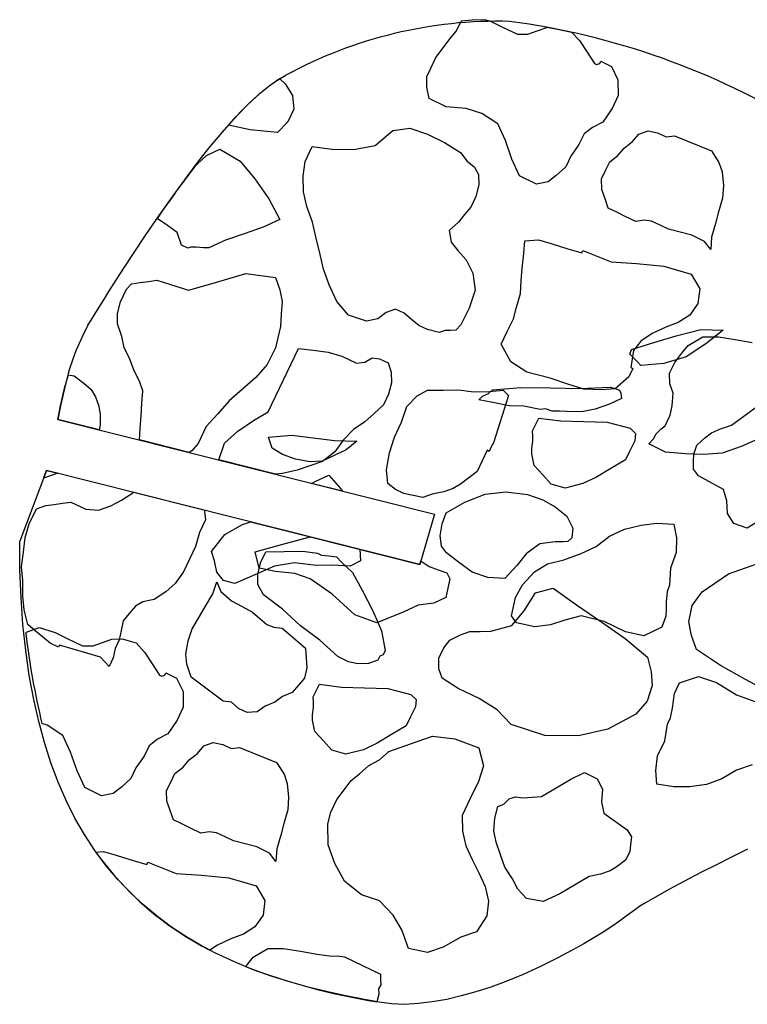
# Model space of a CAD drawing. Extents: x 1.3 to 15.6, y 3.2 to 7.5.
# Tile 3 of 19: x 1.4 to 2.8, y 5.6 to 7.4. Entities that reach past the tile are written whole.
import ezdxf

# ---------------------------------------------------------------- set-up
doc = ezdxf.new("R2010")
doc.units = 0
doc.header["$MEASUREMENT"] = 0

msp = doc.modelspace()

# ---------------------------------------------------------------- linework, layer by layer
at = {"color": 7, "linetype": 'Continuous'}
for p, q in [((2.2331, 7.3603), (2.2419, 7.3785)), ((2.2873, 7.3809), (2.2947, 7.3786)), ((2.2947, 7.3786), (2.318, 7.3674)), ((2.2217, 7.3465), (2.2331, 7.3603)), ((2.318, 7.3674), (2.3453, 7.3542)), ((2.3646, 7.3545), (2.3819, 7.3606)), ((2.3819, 7.3606), (2.3992, 7.3667)), ((2.3992, 7.3667), (2.3996, 7.3667)), ((2.4457, 7.3576), (2.4595, 7.3425)), ((2.2085, 7.329), (2.2217, 7.3465)), ((2.3453, 7.3542), (2.3646, 7.3545)), ((2.4595, 7.3425), (2.4734, 7.3214)), ((2.1952, 7.3114), (2.2085, 7.329)), ((2.4734, 7.3214), (2.4872, 7.3004)), ((2.1858, 7.2919), (2.1952, 7.3114)), ((2.4969, 7.3005), (2.4988, 7.3044)), ((2.4988, 7.3044), (2.5182, 7.295)), ((2.1783, 7.2763), (2.1858, 7.2919)), ((2.4872, 7.3004), (2.4911, 7.2985)), ((2.4911, 7.2985), (2.4969, 7.3005)), ((2.5182, 7.295), (2.5302, 7.2701)), ((1.9077, 7.2724), (1.9078, 7.2722)), ((1.9078, 7.2722), (1.9176, 7.2626)), ((2.1786, 7.257), (2.1783, 7.2763)), ((2.5302, 7.2701), (2.5307, 7.2411)), ((1.9176, 7.2626), (1.9315, 7.2416)), ((2.1828, 7.2358), (2.1786, 7.257)), ((1.9315, 7.2416), (1.9338, 7.2165)), ((2.214, 7.2208), (2.1828, 7.2358)), ((2.5307, 7.2411), (2.5194, 7.2177)), ((1.9338, 7.2165), (1.9226, 7.1931)), ((2.2508, 7.2175), (2.214, 7.2208)), ((2.2799, 7.2083), (2.2508, 7.2175)), ((2.5194, 7.2177), (2.5024, 7.1924)), ((2.3092, 7.1894), (2.2799, 7.2083)), ((1.8532, 7.1785), (1.8135, 7.1867)), ((1.9035, 7.1735), (1.8532, 7.1785)), ((1.9226, 7.1931), (1.9035, 7.1735)), ((2.0837, 7.1492), (2.1161, 7.1768)), ((2.1161, 7.1768), (2.147, 7.1811)), ((2.147, 7.1811), (2.18, 7.17)), ((2.3232, 7.1587), (2.3092, 7.1894)), ((2.4832, 7.1824), (2.468, 7.1706)), ((2.5024, 7.1924), (2.4832, 7.1824)), ((2.5685, 7.1702), (2.5858, 7.1762)), ((2.5858, 7.1762), (2.6032, 7.1726)), ((2.18, 7.17), (2.2111, 7.155)), ((2.3353, 7.1241), (2.3232, 7.1587)), ((2.468, 7.1706), (2.4586, 7.1511)), ((2.5571, 7.1565), (2.5685, 7.1702)), ((2.6032, 7.1726), (2.6188, 7.1652)), ((2.6188, 7.1652), (2.6342, 7.1673)), ((2.6342, 7.1673), (2.7023, 7.1394)), ((1.7728, 7.1309), (1.7977, 7.1429)), ((1.7977, 7.1429), (1.8348, 7.1203)), ((1.9546, 7.1202), (1.9677, 7.1474)), ((1.9677, 7.1474), (2.0084, 7.1423)), ((2.0084, 7.1423), (2.047, 7.1429)), ((2.047, 7.1429), (2.0837, 7.1492)), ((2.2111, 7.155), (2.2404, 7.1362)), ((2.4586, 7.1511), (2.4435, 7.1296)), ((2.5304, 7.1309), (2.5418, 7.1446)), ((2.5418, 7.1446), (2.5571, 7.1565)), ((1.7556, 7.1152), (1.7728, 7.1309)), ((2.2404, 7.1362), (2.2522, 7.1209)), ((2.3493, 7.0934), (2.3353, 7.1241)), ((2.4435, 7.1296), (2.4341, 7.1101)), ((2.5151, 7.1191), (2.5304, 7.1309)), ((2.7023, 7.1394), (2.7162, 7.1183)), ((1.754, 7.1141), (1.7556, 7.1152)), ((1.8348, 7.1203), (1.8623, 7.0878)), ((1.9512, 7.0931), (1.9546, 7.1202)), ((2.2522, 7.1209), (2.266, 7.1095)), ((2.266, 7.1095), (2.2739, 7.0961)), ((2.4341, 7.1101), (2.4169, 7.0944)), ((2.5001, 7.088), (2.5076, 7.1035)), ((2.5076, 7.1035), (2.5151, 7.1191)), ((2.7162, 7.1183), (2.7222, 7.101)), ((1.8623, 7.0878), (1.888, 7.0515)), ((1.9516, 7.0641), (1.9512, 7.0931)), ((2.2739, 7.0961), (2.2742, 7.0768)), ((2.3805, 7.0784), (2.3493, 7.0934)), ((2.4169, 7.0944), (2.4017, 7.0826)), ((2.5004, 7.0686), (2.5001, 7.088)), ((2.7222, 7.101), (2.7245, 7.0759)), ((2.2742, 7.0768), (2.2687, 7.0554)), ((2.4017, 7.0826), (2.3805, 7.0784)), ((2.5065, 7.0513), (2.5004, 7.0686)), ((2.7245, 7.0759), (2.723, 7.0527)), ((1.888, 7.0515), (1.9079, 7.0132)), ((1.9578, 7.0371), (1.9516, 7.0641)), ((2.2687, 7.0554), (2.2593, 7.0359)), ((2.5126, 7.034), (2.5065, 7.0513)), ((2.723, 7.0527), (2.7156, 7.0275)), ((1.9679, 7.0083), (1.9578, 7.0371)), ((2.2593, 7.0359), (2.248, 7.0222)), ((2.5281, 7.0265), (2.5126, 7.034)), ((1.7013, 7.0023), (1.6821, 7.0151)), ((1.9079, 7.0132), (1.8772, 6.9992)), ((2.248, 7.0222), (2.2366, 7.0085)), ((2.5437, 7.019), (2.5281, 7.0265)), ((2.5632, 7.0097), (2.5437, 7.019)), ((2.7156, 7.0275), (2.7101, 7.0061)), ((1.7189, 6.989), (1.7013, 7.0023)), ((1.8772, 6.9992), (1.8426, 6.987)), ((1.9741, 6.9813), (1.9679, 7.0083)), ((2.2366, 7.0085), (2.2194, 6.9928)), ((2.5786, 7.0118), (2.5632, 7.0097)), ((2.5922, 7.0101), (2.5786, 7.0118)), ((2.6078, 7.0026), (2.5922, 7.0101)), ((2.6233, 6.9951), (2.6078, 7.0026)), ((2.6447, 6.9897), (2.6233, 6.9951)), ((2.7101, 7.0061), (2.7028, 6.9809)), ((1.727, 6.9659), (1.7189, 6.989)), ((1.8426, 6.987), (1.808, 6.9749)), ((1.9824, 6.9486), (1.9741, 6.9813)), ((2.2194, 6.9928), (2.2236, 6.9716)), ((2.666, 6.9842), (2.6447, 6.9897)), ((2.6894, 6.973), (2.666, 6.9842)), ((2.7028, 6.9809), (2.7012, 6.9577)), ((1.7386, 6.9603), (1.727, 6.9659)), ((1.7444, 6.9623), (1.7386, 6.9603)), ((1.7541, 6.9625), (1.7444, 6.9623)), ((1.7676, 6.9608), (1.7541, 6.9625)), ((1.7773, 6.9609), (1.7676, 6.9608)), ((1.808, 6.9749), (1.7773, 6.9609)), ((2.2236, 6.9716), (2.2354, 6.9563)), ((2.3573, 6.9505), (2.3589, 6.9737)), ((2.3589, 6.9737), (2.384, 6.976)), ((2.384, 6.976), (2.4092, 6.9687)), ((2.4092, 6.9687), (2.4383, 6.9594)), ((2.4383, 6.9594), (2.4636, 6.9521)), ((2.7012, 6.9577), (2.6894, 6.973)), ((1.9886, 6.9216), (1.9824, 6.9486)), ((2.2354, 6.9563), (2.2512, 6.9392)), ((2.3538, 6.9234), (2.3573, 6.9505)), ((2.4636, 6.9521), (2.4654, 6.956)), ((2.4654, 6.956), (2.5179, 6.9355)), ((2.2512, 6.9392), (2.2631, 6.9142)), ((2.3523, 6.9001), (2.3538, 6.9234)), ((2.5179, 6.9355), (2.5644, 6.9324)), ((2.5644, 6.9324), (2.6147, 6.9274)), ((2.6147, 6.9274), (2.6652, 6.9127)), ((1.7899, 6.8973), (1.8457, 6.9136)), ((1.8457, 6.9136), (1.8999, 6.9067)), ((1.8999, 6.9067), (1.908, 6.8837)), ((1.9987, 6.8928), (1.9886, 6.9216)), ((2.2631, 6.9142), (2.2675, 6.8834)), ((2.6652, 6.9127), (2.6811, 6.8858)), ((1.6258, 6.8851), (1.6353, 6.895)), ((1.6353, 6.895), (1.6507, 6.8971)), ((1.6507, 6.8971), (1.6661, 6.8993)), ((1.6661, 6.8993), (1.6816, 6.9015)), ((1.6816, 6.9015), (1.7398, 6.883)), ((1.7398, 6.883), (1.7899, 6.8973)), ((2.0127, 6.8621), (1.9987, 6.8928)), ((2.3507, 6.8769), (2.3523, 6.9001)), ((1.6145, 6.8618), (1.6258, 6.8851)), ((1.908, 6.8837), (1.9122, 6.8625)), ((2.2675, 6.8834), (2.2564, 6.8503)), ((2.3433, 6.8517), (2.3507, 6.8769)), ((2.6811, 6.8858), (2.6776, 6.8587)), ((1.6091, 6.8404), (1.6145, 6.8618)), ((1.9122, 6.8625), (1.9106, 6.8393)), ((2.0343, 6.8373), (2.0127, 6.8621)), ((2.2564, 6.8503), (2.2414, 6.8192)), ((2.3379, 6.8303), (2.3433, 6.8517)), ((2.6776, 6.8587), (2.6625, 6.8372)), ((1.6093, 6.8211), (1.6091, 6.8404)), ((1.9106, 6.8393), (1.909, 6.816)), ((2.0673, 6.8262), (2.0343, 6.8373)), ((2.1038, 6.8422), (2.0885, 6.8304)), ((2.1211, 6.8483), (2.1038, 6.8422)), ((2.1367, 6.8408), (2.1211, 6.8483)), ((2.1504, 6.8294), (2.1367, 6.8408)), ((2.6625, 6.8372), (2.6414, 6.8234)), ((1.6174, 6.798), (1.6093, 6.8211)), ((1.909, 6.816), (1.8999, 6.7772)), ((2.0885, 6.8304), (2.0673, 6.8262)), ((2.1641, 6.818), (2.1504, 6.8294)), ((2.1797, 6.8105), (2.1641, 6.818)), ((2.2414, 6.8192), (2.2319, 6.8094)), ((2.3266, 6.807), (2.3379, 6.8303)), ((2.6184, 6.8153), (2.5934, 6.8033)), ((2.6414, 6.8234), (2.6184, 6.8153)), ((1.6216, 6.7768), (1.6174, 6.798)), ((2.201, 6.805), (2.1797, 6.8105)), ((2.2126, 6.8091), (2.201, 6.805)), ((2.2222, 6.8092), (2.2126, 6.8091)), ((2.2319, 6.8094), (2.2222, 6.8092)), ((2.3154, 6.7836), (2.3266, 6.807)), ((2.5934, 6.8033), (2.5724, 6.7895)), ((2.5963, 6.7866), (2.6376, 6.7994)), ((2.6376, 6.7994), (2.683, 6.8107)), ((2.6595, 6.7811), (2.6863, 6.797)), ((2.683, 6.8107), (2.724, 6.8098)), ((2.6863, 6.797), (2.7153, 6.7975)), ((2.724, 6.8098), (2.692, 6.7845)), ((2.7153, 6.7975), (2.7463, 6.7921)), ((1.8999, 6.7772), (1.885, 6.7461)), ((2.3333, 6.751), (2.3154, 6.7836)), ((2.5551, 6.7738), (2.5963, 6.7866)), ((2.5724, 6.7895), (2.5591, 6.7719)), ((2.6481, 6.7674), (2.6595, 6.7811)), ((2.692, 6.7845), (2.6559, 6.7607)), ((2.7463, 6.7921), (2.7773, 6.7868)), ((1.6316, 6.7577), (1.6216, 6.7768)), ((1.8863, 6.6591), (1.9425, 6.776)), ((1.9425, 6.776), (1.9696, 6.7725)), ((1.9696, 6.7725), (1.9967, 6.7691)), ((1.9967, 6.7691), (2.0219, 6.7617)), ((2.0219, 6.7617), (2.0492, 6.7486)), ((2.5522, 6.7656), (2.5551, 6.7738)), ((2.5589, 6.7586), (2.5522, 6.7656)), ((2.5591, 6.7719), (2.5538, 6.7409)), ((2.6559, 6.7607), (2.6147, 6.7479)), ((2.6348, 6.7498), (2.6481, 6.7674)), ((1.6397, 6.7346), (1.6316, 6.7577)), ((1.885, 6.7461), (1.8641, 6.7226)), ((2.0492, 6.7486), (2.0646, 6.7508)), ((2.0646, 6.7508), (2.078, 6.7587)), ((2.078, 6.7587), (2.0916, 6.757)), ((2.0916, 6.757), (2.1072, 6.7495)), ((2.1072, 6.7495), (2.1132, 6.7322)), ((2.3626, 6.7321), (2.3333, 6.751)), ((2.5655, 6.7517), (2.5589, 6.7586)), ((2.5722, 6.7447), (2.5655, 6.7517)), ((2.6147, 6.7479), (2.5722, 6.7447)), ((2.6255, 6.7304), (2.6348, 6.7498)), ((1.5182, 6.7275), (1.5296, 6.7252)), ((1.5296, 6.7252), (1.5472, 6.7119)), ((1.6496, 6.7154), (1.6397, 6.7346)), ((2.1132, 6.7322), (2.1135, 6.7129)), ((2.4053, 6.7212), (2.3626, 6.7321)), ((2.5502, 6.7234), (2.5254, 6.7018)), ((2.5577, 6.739), (2.5502, 6.7234)), ((2.5538, 6.7409), (2.5577, 6.739)), ((2.6258, 6.711), (2.6255, 6.7304)), ((1.5046, 6.6703), (1.5127, 6.7079)), ((1.5127, 6.7079), (1.5046, 6.6703)), ((1.5472, 6.7119), (1.5609, 6.7005)), ((1.6557, 6.6981), (1.6496, 6.7154)), ((1.8641, 6.7226), (1.8393, 6.7009)), ((2.1135, 6.7129), (2.1081, 6.6915)), ((2.4383, 6.7101), (2.4053, 6.7212)), ((2.4674, 6.7009), (2.4383, 6.7101)), ((2.4606, 6.7019), (2.5167, 6.7049)), ((2.5167, 6.7049), (2.5249, 6.702)), ((2.6318, 6.6937), (2.6258, 6.711)), ((1.5609, 6.7005), (1.5689, 6.6871)), ((1.5689, 6.6871), (1.5749, 6.6698)), ((1.6541, 6.6749), (1.6557, 6.6981)), ((1.8393, 6.7009), (1.8145, 6.6793)), ((2.1081, 6.6915), (2.0987, 6.672)), ((2.1415, 6.6692), (2.1605, 6.6889)), ((2.1605, 6.6889), (2.1797, 6.6988)), ((2.1797, 6.6988), (2.2086, 6.6993)), ((2.2086, 6.6993), (2.2376, 6.6997)), ((2.2376, 6.6997), (2.2647, 6.6963)), ((2.2647, 6.6963), (2.2937, 6.6967)), ((2.2743, 6.6813), (2.2813, 6.688)), ((2.2813, 6.688), (2.2868, 6.6906)), ((2.2868, 6.6906), (2.2923, 6.6932)), ((2.2923, 6.6932), (2.2993, 6.6999)), ((2.2937, 6.6967), (2.3188, 6.699)), ((2.2993, 6.6999), (2.3513, 6.7042)), ((2.3286, 6.6895), (2.301, 6.6021)), ((2.3188, 6.699), (2.3286, 6.6895)), ((2.3513, 6.7042), (2.406, 6.7031)), ((2.406, 6.7031), (2.4606, 6.7019)), ((2.5003, 6.6995), (2.4674, 6.7009)), ((2.5254, 6.7018), (2.5003, 6.6995)), ((2.5249, 6.702), (2.533, 6.699)), ((2.533, 6.699), (2.5356, 6.6935)), ((2.5356, 6.6935), (2.5368, 6.6839)), ((2.6302, 6.6705), (2.6318, 6.6937)), ((1.4998, 6.6481), (1.5046, 6.6703)), ((1.5046, 6.6703), (1.4998, 6.6481)), ((1.5749, 6.6698), (1.5771, 6.6544)), ((1.6525, 6.6517), (1.6541, 6.6749)), ((1.8145, 6.6793), (1.7936, 6.6558)), ((2.0987, 6.672), (2.0815, 6.6563)), ((2.1322, 6.6401), (2.1415, 6.6692)), ((2.3002, 6.6766), (2.2743, 6.6813)), ((2.3301, 6.6705), (2.3002, 6.6766)), ((2.3574, 6.6699), (2.3301, 6.6705)), ((2.3874, 6.6638), (2.3574, 6.6699)), ((2.5147, 6.6735), (2.4885, 6.6644)), ((2.5368, 6.6839), (2.5147, 6.6735)), ((2.6266, 6.6531), (2.6302, 6.6705)), ((2.7644, 6.6532), (2.7894, 6.6718)), ((1.5771, 6.6544), (1.5774, 6.6351)), ((1.651, 6.6285), (1.6525, 6.6517)), ((1.7936, 6.6558), (1.7727, 6.6323)), ((1.8595, 6.6433), (1.8863, 6.6591)), ((2.0815, 6.6563), (2.0644, 6.6406)), ((2.397, 6.665), (2.3874, 6.6638)), ((2.4092, 6.6607), (2.397, 6.665)), ((2.4228, 6.6604), (2.4092, 6.6607)), ((2.4365, 6.6601), (2.4228, 6.6604)), ((2.4638, 6.6595), (2.4365, 6.6601)), ((2.4885, 6.6644), (2.4638, 6.6595)), ((2.6173, 6.6336), (2.6266, 6.6531)), ((2.7394, 6.6346), (2.7644, 6.6532)), ((1.4992, 6.6452), (1.4998, 6.6481)), ((1.4998, 6.6481), (1.4992, 6.6452)), ((1.5755, 6.626), (1.4992, 6.6452)), ((1.4992, 6.6452), (2.1924, 6.4707)), ((1.5774, 6.6351), (1.5755, 6.626)), ((1.7727, 6.6323), (1.7577, 6.6011)), ((1.8308, 6.6235), (1.8595, 6.6433)), ((2.0644, 6.6406), (2.0433, 6.6267)), ((2.1191, 6.6128), (2.1322, 6.6401)), ((2.3733, 6.6244), (2.3846, 6.6477)), ((2.3846, 6.6477), (2.4252, 6.6425)), ((2.4252, 6.6425), (2.4678, 6.6413)), ((2.4678, 6.6413), (2.5103, 6.64)), ((2.5103, 6.64), (2.553, 6.629)), ((2.6096, 6.6277), (2.6173, 6.6336)), ((2.7188, 6.6282), (2.7394, 6.6346)), ((1.6495, 6.6074), (1.651, 6.6285)), ((1.806, 6.6018), (1.8308, 6.6235)), ((1.8874, 6.6129), (1.9298, 6.6161)), ((1.9298, 6.6161), (1.9694, 6.6112)), ((2.0433, 6.6267), (2.0243, 6.6071)), ((2.3735, 6.6147), (2.3733, 6.6244)), ((2.3736, 6.605), (2.3735, 6.6147)), ((2.553, 6.629), (2.5628, 6.6195)), ((2.5628, 6.6195), (2.5611, 6.606)), ((2.5964, 6.6101), (2.6001, 6.6179)), ((2.6001, 6.6179), (2.6096, 6.6277)), ((2.6897, 6.611), (2.7022, 6.6203)), ((2.7022, 6.6203), (2.7188, 6.6282)), ((1.7411, 6.5843), (1.6495, 6.6074)), ((1.7577, 6.6011), (1.7463, 6.5874)), ((1.7955, 6.5706), (1.806, 6.6018)), ((1.8938, 6.5922), (1.8874, 6.6129)), ((1.9694, 6.6112), (2.0089, 6.6062)), ((2.0089, 6.6062), (2.0499, 6.6054)), ((2.0243, 6.6071), (2.0092, 6.5856)), ((2.0499, 6.6054), (2.0304, 6.5894)), ((2.1099, 6.5837), (2.1191, 6.6128)), ((2.2991, 6.5982), (2.2954, 6.5904)), ((2.301, 6.6021), (2.2991, 6.5982)), ((2.3719, 6.5915), (2.3736, 6.605)), ((2.5611, 6.606), (2.5517, 6.5865)), ((2.5869, 6.6003), (2.5964, 6.6101)), ((2.618, 6.5853), (2.5869, 6.6003)), ((2.6699, 6.5813), (2.6757, 6.5976)), ((2.6757, 6.5976), (2.6897, 6.611)), ((2.7877, 6.6092), (2.757, 6.5952)), ((1.7463, 6.5874), (1.7411, 6.5843)), ((1.9127, 6.5809), (1.8938, 6.5922)), ((1.9371, 6.5722), (1.9127, 6.5809)), ((2.0083, 6.5789), (1.9862, 6.5684)), ((2.0092, 6.5856), (1.9863, 6.5679)), ((2.0304, 6.5894), (2.0083, 6.5789)), ((2.1046, 6.5527), (2.1099, 6.5837)), ((2.2896, 6.5884), (2.2802, 6.5689)), ((2.2935, 6.5865), (2.2896, 6.5884)), ((2.2954, 6.5904), (2.2935, 6.5865)), ((2.372, 6.5818), (2.3719, 6.5915)), ((2.3762, 6.5606), (2.372, 6.5818)), ((2.5517, 6.5865), (2.5442, 6.5709)), ((2.6548, 6.582), (2.618, 6.5853)), ((2.6877, 6.5806), (2.6548, 6.582)), ((2.6696, 6.5677), (2.6699, 6.5813)), ((2.7224, 6.583), (2.6877, 6.5806)), ((2.757, 6.5952), (2.7224, 6.583)), ((1.9, 6.5443), (1.7955, 6.5706)), ((1.963, 6.5675), (1.9371, 6.5722)), ((1.9632, 6.5598), (1.9401, 6.5517)), ((1.9862, 6.5684), (1.963, 6.5675)), ((1.9863, 6.5679), (1.9632, 6.5598)), ((2.2802, 6.5689), (2.2709, 6.5495)), ((2.392, 6.5435), (2.3762, 6.5606)), ((2.5442, 6.5709), (2.5174, 6.555)), ((2.6694, 6.554), (2.6696, 6.5677)), ((1.4784, 6.5515), (1.4292, 6.4215)), ((1.4729, 6.5369), (1.4784, 6.5515)), ((1.4994, 6.5462), (1.4729, 6.5369)), ((1.4784, 6.5515), (1.4994, 6.5462)), ((2.1656, 6.3785), (1.4784, 6.5515)), ((1.9132, 6.5455), (1.9, 6.5443)), ((1.9401, 6.5517), (1.9132, 6.5455)), ((1.9733, 6.531), (1.9982, 6.5429)), ((1.9982, 6.5429), (2.0199, 6.5181)), ((2.1069, 6.5276), (2.1046, 6.5527)), ((2.2709, 6.5495), (2.2556, 6.5376)), ((2.4077, 6.5263), (2.392, 6.5435)), ((2.5174, 6.555), (2.4906, 6.5392)), ((2.6787, 6.5415), (2.6694, 6.554)), ((1.9663, 6.5276), (1.9733, 6.531)), ((2.0233, 6.5132), (1.9663, 6.5276)), ((2.1206, 6.5162), (2.1069, 6.5276)), ((2.2403, 6.5258), (2.2269, 6.5179)), ((2.2556, 6.5376), (2.2403, 6.5258)), ((2.4329, 6.519), (2.4077, 6.5263)), ((2.4657, 6.5272), (2.4329, 6.519)), ((2.4906, 6.5392), (2.4657, 6.5272)), ((2.7246, 6.516), (2.6787, 6.5415)), ((1.6163, 6.4965), (1.6373, 6.5104)), ((1.6373, 6.5104), (1.6386, 6.5112)), ((1.6386, 6.5112), (1.7704, 6.478)), ((2.0199, 6.5181), (2.0233, 6.5132)), ((2.1362, 6.5087), (2.1206, 6.5162)), ((2.1536, 6.5051), (2.1362, 6.5087)), ((2.1884, 6.5076), (2.1711, 6.5015)), ((2.2096, 6.5118), (2.1884, 6.5076)), ((2.2269, 6.5179), (2.2096, 6.5118)), ((2.2485, 6.4932), (2.2857, 6.5074)), ((2.2857, 6.5074), (2.324, 6.5121)), ((2.324, 6.5121), (2.3636, 6.5072)), ((2.3636, 6.5072), (2.392, 6.497)), ((2.731, 6.4953), (2.7246, 6.516)), ((1.4772, 6.4866), (1.4927, 6.4888)), ((1.4927, 6.4888), (1.5081, 6.491)), ((1.5081, 6.491), (1.5235, 6.4931)), ((1.5235, 6.4931), (1.5508, 6.48)), ((1.5971, 6.4865), (1.6163, 6.4965)), ((2.1711, 6.5015), (2.1536, 6.5051)), ((2.2139, 6.4734), (2.2485, 6.4932)), ((2.392, 6.497), (2.415, 6.4842)), ((2.7319, 6.4721), (2.731, 6.4953)), ((1.4468, 6.4533), (1.4599, 6.4806)), ((1.4599, 6.4806), (1.4772, 6.4866)), ((1.5508, 6.48), (1.574, 6.4785)), ((1.574, 6.4785), (1.5971, 6.4865)), ((1.7704, 6.478), (1.7693, 6.4757)), ((1.7693, 6.4757), (1.7714, 6.4602)), ((2.1924, 6.4707), (2.1656, 6.3785)), ((2.2066, 6.4531), (2.2139, 6.4734)), ((2.415, 6.4842), (2.4365, 6.4674)), ((2.7438, 6.454), (2.7319, 6.4721)), ((1.4395, 6.4281), (1.4468, 6.4533)), ((1.7714, 6.4602), (1.7602, 6.4369)), ((1.8066, 6.4337), (1.8392, 6.4516)), ((1.8392, 6.4516), (1.8543, 6.4569)), ((1.8543, 6.4569), (2.0552, 6.4063)), ((2.2034, 6.4313), (2.2066, 6.4531)), ((2.4365, 6.4674), (2.447, 6.4453)), ((2.5729, 6.4508), (2.6016, 6.4543)), ((2.6016, 6.4543), (2.633, 6.4523)), ((2.633, 6.4523), (2.638, 6.4276)), ((2.7682, 6.4453), (2.7438, 6.454)), ((2.7918, 6.4599), (2.7682, 6.4453)), ((1.7602, 6.4369), (1.7529, 6.4116)), ((1.782, 6.4024), (1.8066, 6.4337)), ((2.447, 6.4453), (2.4453, 6.4275)), ((2.515, 6.4302), (2.5426, 6.4432)), ((2.5426, 6.4432), (2.5729, 6.4508)), ((1.436, 6.401), (1.4395, 6.4281)), ((1.8624, 6.4015), (1.9133, 6.4155)), ((1.9133, 6.4155), (1.9637, 6.4293)), ((1.9637, 6.4293), (2.1656, 6.3785)), ((2.2057, 6.4121), (2.2034, 6.4313)), ((2.3863, 6.4165), (2.3613, 6.3979)), ((2.415, 6.42), (2.3863, 6.4165)), ((2.4287, 6.4197), (2.415, 6.42)), ((2.4383, 6.4208), (2.4287, 6.4197)), ((2.4453, 6.4275), (2.4383, 6.4208)), ((2.49, 6.4115), (2.515, 6.4302)), ((2.638, 6.4276), (2.6374, 6.4002)), ((1.4326, 6.3739), (1.436, 6.401)), ((1.7529, 6.4116), (1.7416, 6.3883)), ((1.788, 6.3851), (1.782, 6.4024)), ((1.87, 6.3713), (1.8624, 6.4015)), ((1.873, 6.3824), (1.8824, 6.4018)), ((1.8824, 6.4018), (1.95, 6.4029)), ((1.95, 6.4029), (1.9636, 6.4012)), ((1.9636, 6.4012), (1.9771, 6.3994)), ((1.9771, 6.3994), (1.9849, 6.3957)), ((2.0552, 6.4063), (2.0567, 6.3853)), ((2.215, 6.3996), (2.2057, 6.4121)), ((2.2366, 6.3827), (2.215, 6.3996)), ((2.3613, 6.3979), (2.3444, 6.3763)), ((2.4307, 6.3868), (2.4624, 6.3985)), ((2.4624, 6.3985), (2.49, 6.4115)), ((2.6374, 6.4002), (2.6272, 6.3718)), ((1.7416, 6.3883), (1.7304, 6.3649)), ((1.7922, 6.3639), (1.788, 6.3851)), ((1.8675, 6.361), (1.873, 6.3824)), ((1.935, 6.3815), (1.8984, 6.3752)), ((1.9757, 6.3764), (1.935, 6.3815)), ((1.9849, 6.3957), (1.9985, 6.394)), ((1.9985, 6.394), (2.012, 6.3922)), ((2.012, 6.3922), (2.0218, 6.3827)), ((2.0218, 6.3827), (2.0316, 6.3732)), ((2.0567, 6.3853), (2.0375, 6.3754)), ((2.1656, 6.3785), (2.1675, 6.3852)), ((2.1675, 6.3852), (2.1682, 6.3842)), ((2.1682, 6.3842), (2.1831, 6.3743)), ((2.2621, 6.3644), (2.2366, 6.3827)), ((2.377, 6.3647), (2.4005, 6.3793)), ((2.4005, 6.3793), (2.4307, 6.3868)), ((2.7336, 6.3613), (2.786, 6.3793)), ((1.4349, 6.3488), (1.4326, 6.3739)), ((1.7304, 6.3649), (1.7152, 6.3434)), ((1.8041, 6.3486), (1.7922, 6.3639)), ((1.8984, 6.3752), (1.8619, 6.3592)), ((1.8678, 6.3417), (1.8675, 6.361)), ((1.8999, 6.3652), (1.87, 6.3713)), ((1.9354, 6.3617), (1.8999, 6.3652)), ((1.9639, 6.3516), (1.9354, 6.3617)), ((2.0047, 6.3768), (1.9757, 6.3764)), ((2.0375, 6.3754), (2.0047, 6.3768)), ((2.0316, 6.3732), (2.0415, 6.3637)), ((2.0415, 6.3637), (2.0593, 6.3311)), ((2.1831, 6.3743), (2.1993, 6.3685)), ((2.1993, 6.3685), (2.2156, 6.3627)), ((2.2156, 6.3627), (2.2209, 6.3516)), ((2.2906, 6.3542), (2.2621, 6.3644)), ((2.3444, 6.3763), (2.322, 6.3522)), ((2.3546, 6.3406), (2.377, 6.3647)), ((2.6272, 6.3718), (2.6252, 6.3404)), ((2.6851, 6.3282), (2.7336, 6.3613)), ((1.4353, 6.3198), (1.4349, 6.3488)), ((1.7152, 6.3434), (1.6981, 6.3277)), ((1.7846, 6.3243), (1.792, 6.3463)), ((1.792, 6.3463), (1.7996, 6.3285)), ((1.8254, 6.3431), (1.8041, 6.3486)), ((1.8619, 6.3592), (1.8254, 6.3431)), ((2.0043, 6.3234), (1.9639, 6.3516)), ((2.2209, 6.3516), (2.2133, 6.3176)), ((2.322, 6.3522), (2.2906, 6.3542)), ((1.6981, 6.3277), (1.677, 6.3138)), ((1.7711, 6.3017), (1.7846, 6.3243)), ((1.7996, 6.3285), (1.8193, 6.3117)), ((1.8778, 6.3225), (1.8678, 6.3417)), ((2.0593, 6.3311), (2.0793, 6.2928)), ((2.3418, 6.3176), (2.3546, 6.3406)), ((2.3576, 6.2932), (2.3783, 6.3263)), ((2.3783, 6.3263), (2.4111, 6.3346)), ((2.4111, 6.3346), (2.4541, 6.3043)), ((2.6209, 6.3281), (2.6191, 6.3104)), ((2.6252, 6.3404), (2.6209, 6.3281)), ((2.6668, 6.3026), (2.6851, 6.3282)), ((1.4377, 6.2947), (1.4353, 6.3198)), ((1.6558, 6.3096), (1.6424, 6.3017)), ((1.677, 6.3138), (1.6558, 6.3096)), ((1.8193, 6.3117), (1.8386, 6.301)), ((1.913, 6.296), (1.8778, 6.3225)), ((2.0459, 6.2856), (2.0043, 6.3234)), ((2.1912, 6.3071), (2.1624, 6.3036)), ((2.2133, 6.3176), (2.1912, 6.3071)), ((2.3342, 6.2836), (2.3418, 6.3176)), ((2.6191, 6.3104), (2.6188, 6.2968)), ((1.4439, 6.2677), (1.4377, 6.2947)), ((1.631, 6.288), (1.6197, 6.2743)), ((1.6424, 6.3017), (1.631, 6.288)), ((1.7604, 6.2825), (1.7711, 6.3017)), ((1.8386, 6.301), (1.8578, 6.2903)), ((1.8578, 6.2903), (1.871, 6.2791)), ((1.9463, 6.2656), (1.913, 6.296)), ((2.0793, 6.2928), (2.0953, 6.2563)), ((2.1348, 6.2906), (2.0866, 6.2711)), ((2.1624, 6.3036), (2.1348, 6.2906)), ((2.3348, 6.2657), (2.3576, 6.2932)), ((2.4541, 6.3043), (2.5009, 6.2722)), ((2.6188, 6.2968), (2.6185, 6.2831)), ((2.6607, 6.2726), (2.6668, 6.3026)), ((1.6197, 6.2743), (1.6161, 6.2568)), ((1.7468, 6.2599), (1.7604, 6.2825)), ((1.871, 6.2791), (1.8841, 6.2679)), ((2.0866, 6.2711), (2.0459, 6.2856)), ((2.3435, 6.2711), (2.3342, 6.2836)), ((2.3776, 6.2636), (2.3435, 6.2711)), ((2.4325, 6.2761), (2.4063, 6.2671)), ((2.4627, 6.2836), (2.4325, 6.2761)), ((2.5049, 6.2732), (2.4627, 6.2836)), ((2.5009, 6.2722), (2.5439, 6.2419)), ((2.5441, 6.2546), (2.5049, 6.2732)), ((2.6185, 6.2831), (2.6113, 6.2627)), ((2.6656, 6.2479), (2.6607, 6.2726)), ((1.4406, 6.2511), (1.442, 6.254)), ((1.442, 6.254), (1.4651, 6.2621)), ((1.4576, 6.2563), (1.4439, 6.2677)), ((1.4713, 6.2449), (1.4576, 6.2563)), ((1.4651, 6.2621), (1.4942, 6.2529)), ((1.4942, 6.2529), (1.5176, 6.2416)), ((1.6161, 6.2568), (1.6125, 6.2394)), ((1.7394, 6.2379), (1.7468, 6.2599)), ((1.8841, 6.2679), (1.8968, 6.2628)), ((1.8968, 6.2628), (1.9123, 6.2609)), ((1.9123, 6.2609), (1.9287, 6.2469)), ((1.9815, 6.2391), (1.9463, 6.2656)), ((2.0953, 6.2563), (2.1016, 6.2197)), ((2.2404, 6.2488), (2.2577, 6.2549)), ((2.2577, 6.2549), (2.277, 6.2552)), ((2.277, 6.2552), (2.2963, 6.2555)), ((2.2963, 6.2555), (2.3348, 6.2657)), ((2.4063, 6.2671), (2.3776, 6.2636)), ((2.5781, 6.247), (2.5441, 6.2546)), ((2.6113, 6.2627), (2.5781, 6.247)), ((1.485, 6.2336), (1.4713, 6.2449)), ((1.5006, 6.2261), (1.485, 6.2336)), ((1.5176, 6.2416), (1.5449, 6.2285)), ((1.5642, 6.2288), (1.5815, 6.2349)), ((1.5815, 6.2349), (1.5988, 6.2409)), ((1.5988, 6.2409), (1.6181, 6.2412)), ((1.6125, 6.2394), (1.605, 6.2238)), ((1.6181, 6.2412), (1.6434, 6.2339)), ((1.6434, 6.2339), (1.6591, 6.2167)), ((1.7353, 6.213), (1.7394, 6.2379)), ((1.9287, 6.2469), (1.9419, 6.2357)), ((1.9419, 6.2357), (1.9551, 6.2245)), ((2.0148, 6.2087), (1.9815, 6.2391)), ((2.2098, 6.2252), (2.2212, 6.2389)), ((2.2212, 6.2389), (2.2404, 6.2488)), ((2.5439, 6.2419), (2.585, 6.2077)), ((2.6747, 6.2218), (2.6656, 6.2479)), ((1.5024, 6.23), (1.5006, 6.2261)), ((1.5277, 6.2226), (1.5024, 6.23)), ((1.5529, 6.2153), (1.5277, 6.2226)), ((1.5449, 6.2285), (1.5642, 6.2288)), ((1.605, 6.2238), (1.6014, 6.2064)), ((1.6591, 6.2167), (1.6729, 6.1957)), ((1.9551, 6.2245), (1.9565, 6.2062)), ((2.1016, 6.2197), (2.0979, 6.2119)), ((2.2004, 6.2057), (2.2098, 6.2252)), ((2.7191, 6.1921), (2.6747, 6.2218)), ((1.5782, 6.2079), (1.5529, 6.2153)), ((1.5939, 6.1908), (1.5782, 6.2079)), ((1.6014, 6.2064), (1.5939, 6.1908)), ((1.7367, 6.1948), (1.7353, 6.213)), ((1.9565, 6.2062), (1.958, 6.1879)), ((2.0343, 6.1993), (2.0148, 6.2087)), ((2.0518, 6.1957), (2.0343, 6.1993)), ((2.0884, 6.2021), (2.0711, 6.196)), ((2.0921, 6.2098), (2.0884, 6.2021)), ((2.0979, 6.2119), (2.0921, 6.2098)), ((2.2007, 6.1864), (2.2004, 6.2057)), ((2.585, 6.2077), (2.5912, 6.1808)), ((1.6729, 6.1957), (1.6868, 6.1746)), ((1.7448, 6.1709), (1.7367, 6.1948)), ((1.958, 6.1879), (1.9533, 6.1692)), ((2.0711, 6.196), (2.0518, 6.1957)), ((2.2068, 6.1691), (2.2007, 6.1864)), ((2.5912, 6.1808), (2.5936, 6.1557)), ((2.7651, 6.1666), (2.7191, 6.1921)), ((1.6868, 6.1746), (1.6907, 6.1728)), ((1.6907, 6.1728), (1.6964, 6.1748)), ((1.6964, 6.1748), (1.6983, 6.1787)), ((1.6983, 6.1787), (1.7178, 6.1693)), ((1.7178, 6.1693), (1.7298, 6.1444)), ((1.8035, 6.1265), (1.7448, 6.1709)), ((1.9533, 6.1692), (1.9421, 6.156)), ((2.2361, 6.1502), (2.2068, 6.1691)), ((2.6437, 6.1603), (2.6783, 6.1724)), ((2.6783, 6.1724), (2.7114, 6.1613)), ((2.7114, 6.1613), (2.7484, 6.1387)), ((2.8151, 6.1395), (2.7651, 6.1666)), ((1.7298, 6.1444), (1.7302, 6.1154)), ((1.9421, 6.156), (1.9309, 6.1429)), ((1.9696, 6.1345), (1.9808, 6.1579)), ((1.9808, 6.1579), (2.0215, 6.1527)), ((2.0215, 6.1527), (2.064, 6.1514)), ((2.064, 6.1514), (2.1066, 6.1501)), ((2.1066, 6.1501), (2.1493, 6.1392)), ((2.275, 6.1315), (2.2361, 6.1502)), ((2.5936, 6.1557), (2.5843, 6.1265)), ((2.6344, 6.1408), (2.6437, 6.1603)), ((1.819, 6.1247), (1.8035, 6.1265)), ((1.8986, 6.125), (1.8809, 6.1174)), ((1.9131, 6.1353), (1.8986, 6.125)), ((1.9309, 6.1429), (1.9131, 6.1353)), ((1.9697, 6.1249), (1.9696, 6.1345)), ((1.9699, 6.1152), (1.9697, 6.1249)), ((2.1493, 6.1392), (2.1591, 6.1297)), ((2.1591, 6.1297), (2.1574, 6.1161)), ((2.3082, 6.1107), (2.275, 6.1315)), ((2.5843, 6.1265), (2.5634, 6.103)), ((2.6309, 6.1137), (2.6327, 6.1273)), ((2.6327, 6.1273), (2.6344, 6.1408)), ((2.7484, 6.1387), (2.7893, 6.1239)), ((1.7302, 6.1154), (1.719, 6.092)), ((1.8321, 6.1135), (1.819, 6.1247)), ((1.8481, 6.1056), (1.8321, 6.1135)), ((1.8664, 6.107), (1.8481, 6.1056)), ((1.8809, 6.1174), (1.8664, 6.107)), ((1.9682, 6.1016), (1.9699, 6.1152)), ((2.1574, 6.1161), (2.148, 6.0967)), ((2.3337, 6.084), (2.3082, 6.1107)), ((2.6273, 6.0963), (2.6309, 6.1137)), ((1.719, 6.092), (1.702, 6.0666)), ((1.9683, 6.092), (1.9682, 6.1016)), ((1.9725, 6.0708), (1.9683, 6.092)), ((2.148, 6.0967), (2.1405, 6.0811)), ((2.5634, 6.103), (2.5117, 6.0752)), ((2.6217, 6.0846), (2.6273, 6.0963)), ((1.4795, 6.0825), (1.4702, 6.0855)), ((1.5087, 6.0637), (1.4795, 6.0825)), ((1.9882, 6.0536), (1.9725, 6.0708)), ((2.1405, 6.0811), (2.1137, 6.0652)), ((2.3959, 6.0637), (2.3337, 6.084)), ((2.5117, 6.0752), (2.4578, 6.0628)), ((2.6164, 6.0536), (2.6217, 6.0846)), ((1.5227, 6.033), (1.5087, 6.0637)), ((1.6828, 6.0567), (1.6675, 6.0448)), ((1.702, 6.0666), (1.6828, 6.0567)), ((2.0039, 6.0365), (1.9882, 6.0536)), ((2.1137, 6.0652), (2.0869, 6.0493)), ((2.1487, 6.0484), (2.1891, 6.0625)), ((2.1891, 6.0625), (2.2298, 6.0573)), ((2.2298, 6.0573), (2.2745, 6.0406)), ((2.4578, 6.0628), (2.3959, 6.0637)), ((2.6033, 6.0263), (2.6164, 6.0536)), ((1.6675, 6.0448), (1.6581, 6.0254)), ((1.7566, 6.0307), (1.768, 6.0445)), ((1.768, 6.0445), (1.7853, 6.0505)), ((1.7853, 6.0505), (1.8028, 6.0469)), ((1.8028, 6.0469), (1.8184, 6.0394)), ((1.8184, 6.0394), (1.8338, 6.0416)), ((1.8338, 6.0416), (1.9019, 6.0136)), ((2.0292, 6.0291), (2.0039, 6.0365)), ((2.0619, 6.0374), (2.0292, 6.0291)), ((2.0869, 6.0493), (2.0619, 6.0374)), ((2.0912, 6.0185), (2.1084, 6.0342)), ((2.1084, 6.0342), (2.1487, 6.0484)), ((2.2745, 6.0406), (2.2827, 6.0079)), ((1.5349, 5.9984), (1.5227, 6.033)), ((1.6581, 6.0254), (1.643, 6.0039)), ((1.73, 6.0052), (1.7414, 6.0189)), ((1.7414, 6.0189), (1.7566, 6.0307)), ((2.072, 6.0085), (2.0912, 6.0185)), ((2.5998, 5.9992), (2.6033, 6.0263)), ((1.5489, 5.9676), (1.5349, 5.9984)), ((1.643, 6.0039), (1.6336, 5.9844)), ((1.7147, 5.9934), (1.73, 6.0052)), ((1.9019, 6.0136), (1.9157, 5.9926)), ((2.0549, 5.9928), (2.072, 6.0085)), ((2.2827, 6.0079), (2.2735, 5.9788)), ((2.6021, 5.9741), (2.5998, 5.9992)), ((2.7486, 5.9996), (2.7218, 5.9837)), ((2.7775, 6.0097), (2.7486, 5.9996)), ((1.6336, 5.9844), (1.6165, 5.9687)), ((1.7072, 5.9778), (1.7147, 5.9934)), ((1.9157, 5.9926), (1.9218, 5.9753)), ((2.0263, 5.9634), (2.0396, 5.981)), ((2.0396, 5.981), (2.0549, 5.9928)), ((2.4167, 5.9674), (2.4435, 5.9833)), ((2.4435, 5.9833), (2.4685, 5.9953)), ((2.4685, 5.9953), (2.4918, 5.984)), ((2.4918, 5.984), (2.5018, 5.9649)), ((2.7218, 5.9837), (2.693, 5.9736)), ((1.58, 5.9527), (1.5489, 5.9676)), ((1.6165, 5.9687), (1.6012, 5.9569)), ((1.6997, 5.9622), (1.7072, 5.9778)), ((1.7, 5.9429), (1.6997, 5.9622)), ((1.9218, 5.9753), (1.9241, 5.9502)), ((2.0131, 5.9458), (2.0263, 5.9634)), ((2.2735, 5.9788), (2.2585, 5.9476)), ((2.3899, 5.9515), (2.4167, 5.9674)), ((2.5018, 5.9649), (2.5002, 5.9416)), ((2.6331, 5.9688), (2.6021, 5.9741)), ((2.6621, 5.9692), (2.6331, 5.9688)), ((2.693, 5.9736), (2.6621, 5.9692)), ((1.6012, 5.9569), (1.58, 5.9527)), ((1.9241, 5.9502), (1.9225, 5.927)), ((2.0018, 5.9224), (2.0131, 5.9458)), ((2.2585, 5.9476), (2.2435, 5.9164)), ((2.3205, 5.937), (2.33, 5.9468)), ((2.33, 5.9468), (2.3416, 5.9508)), ((2.3416, 5.9508), (2.3551, 5.9491)), ((2.3551, 5.9491), (2.3899, 5.9515)), ((1.7061, 5.9256), (1.7, 5.9429)), ((1.7121, 5.9083), (1.7061, 5.9256)), ((1.9225, 5.927), (1.9152, 5.9017)), ((2.3035, 5.9116), (2.309, 5.9329)), ((2.309, 5.9329), (2.3205, 5.937)), ((2.5002, 5.9416), (2.5044, 5.9204)), ((1.7277, 5.9008), (1.7121, 5.9083)), ((1.9964, 5.9011), (2.0018, 5.9224)), ((2.2435, 5.9164), (2.244, 5.8875)), ((2.3019, 5.8883), (2.3035, 5.9116)), ((2.5044, 5.9204), (2.5474, 5.8902)), ((1.7433, 5.8933), (1.7277, 5.9008)), ((1.7628, 5.8839), (1.7433, 5.8933)), ((1.9152, 5.9017), (1.9097, 5.8804)), ((1.997, 5.8624), (1.9964, 5.9011)), ((2.5474, 5.8902), (2.5553, 5.8768)), ((1.7782, 5.8861), (1.7628, 5.8839)), ((1.7917, 5.8844), (1.7782, 5.8861)), ((1.8073, 5.8769), (1.7917, 5.8844)), ((1.8229, 5.8694), (1.8073, 5.8769)), ((1.9097, 5.8804), (1.9024, 5.8552)), ((2.244, 5.8875), (2.2502, 5.8605)), ((2.3061, 5.8671), (2.3019, 5.8883)), ((2.5553, 5.8768), (2.5536, 5.8632)), ((1.8442, 5.8639), (1.8229, 5.8694)), ((1.8656, 5.8585), (1.8442, 5.8639)), ((1.8889, 5.8472), (1.8656, 5.8585)), ((1.9024, 5.8552), (1.9008, 5.8319)), ((2.0091, 5.8278), (1.997, 5.8624)), ((2.2502, 5.8605), (2.2622, 5.8355)), ((2.3142, 5.8441), (2.3061, 5.8671)), ((2.5536, 5.8632), (2.5519, 5.8497)), ((1.5696, 5.849), (1.5835, 5.8503)), ((1.5835, 5.8503), (1.6088, 5.8429)), ((1.6088, 5.8429), (1.6379, 5.8337)), ((1.9008, 5.8319), (1.8889, 5.8472)), ((2.2622, 5.8355), (2.2741, 5.8106)), ((2.3223, 5.821), (2.3142, 5.8441)), ((2.5519, 5.8497), (2.5444, 5.8341)), ((1.6379, 5.8337), (1.6631, 5.8264)), ((1.6631, 5.8264), (1.665, 5.8303)), ((1.665, 5.8303), (1.7175, 5.8098)), ((2.027, 5.7952), (2.0091, 5.8278)), ((2.3361, 5.8), (2.3223, 5.821)), ((2.5291, 5.8222), (2.5157, 5.8143)), ((2.5444, 5.8341), (2.5291, 5.8222)), ((1.7175, 5.8098), (1.7639, 5.8067)), ((1.7639, 5.8067), (1.8143, 5.8016)), ((1.8143, 5.8016), (1.8647, 5.7869)), ((2.2741, 5.8106), (2.2861, 5.7857)), ((2.3461, 5.7808), (2.3361, 5.8)), ((2.4772, 5.8041), (2.4504, 5.7882)), ((2.4984, 5.8082), (2.4772, 5.8041)), ((2.5157, 5.8143), (2.4984, 5.8082)), ((1.8647, 5.7869), (1.8806, 5.7601)), ((2.0583, 5.7706), (2.027, 5.7952)), ((2.2861, 5.7857), (2.2923, 5.7587)), ((2.3618, 5.7636), (2.3461, 5.7808)), ((2.4504, 5.7882), (2.4235, 5.7723)), ((2.0913, 5.7595), (2.0583, 5.7706)), ((2.3928, 5.7583), (2.3618, 5.7636)), ((2.4235, 5.7723), (2.3928, 5.7583)), ((1.8806, 5.7601), (1.8772, 5.733)), ((2.1168, 5.7328), (2.0913, 5.7595)), ((2.2923, 5.7587), (2.2889, 5.7316)), ((1.8772, 5.733), (1.862, 5.7115)), ((2.1327, 5.706), (2.1168, 5.7328)), ((2.2889, 5.7316), (2.27, 5.7023)), ((1.862, 5.7115), (1.841, 5.6977)), ((1.841, 5.6977), (1.8179, 5.6896)), ((2.1448, 5.6714), (2.1327, 5.706)), ((2.2412, 5.6922), (2.2086, 5.6743)), ((2.27, 5.7023), (2.2412, 5.6922)), ((1.793, 5.6776), (1.7791, 5.6685)), ((1.8179, 5.6896), (1.793, 5.6776)), ((2.2086, 5.6743), (2.1797, 5.6642)), ((1.8476, 5.6417), (1.859, 5.6554)), ((1.859, 5.6554), (1.8858, 5.6713)), ((1.8858, 5.6713), (1.9148, 5.6717)), ((1.9148, 5.6717), (1.9458, 5.6664)), ((1.9458, 5.6664), (1.9768, 5.6611)), ((1.9768, 5.6611), (1.9904, 5.6594)), ((1.9904, 5.6594), (2.004, 5.6576)), ((2.004, 5.6576), (2.0136, 5.6578)), ((2.0136, 5.6578), (2.0272, 5.6561)), ((2.0272, 5.6561), (2.0934, 5.6242)), ((2.1797, 5.6642), (2.1448, 5.6714)), ((1.845, 5.6382), (1.8476, 5.6417)), ((2.0934, 5.6242), (2.0935, 5.6146)), ((2.0937, 5.6049), (2.0899, 5.5971)), ((2.0935, 5.6146), (2.0937, 5.6049)), ((2.0901, 5.5874), (2.0864, 5.5733)), ((2.0899, 5.5971), (2.0901, 5.5874))]:
    msp.add_line(p, q, dxfattribs=at)
at = {"color": 7, "linetype": 'Continuous', "flags": 128}
for points in [[(2.2873, 7.3809), (2.2623, 7.3802), (2.2419, 7.3785)], [(2.4457, 7.3576), (2.4193, 7.363), (2.3996, 7.3667)], [(1.5548, 6.8186), (1.5606, 6.828), (1.5674, 6.839), (1.5752, 6.8516), (1.5839, 6.8656), (1.5935, 6.8808), (1.6073, 6.9025), (1.6223, 6.9257), (1.6384, 6.9504), (1.6615, 6.985), (1.686, 7.0207), (1.7115, 7.0569), (1.7378, 7.0929), (1.7592, 7.121), (1.7807, 7.148), (1.8022, 7.1738), (1.8234, 7.1978), (1.8442, 7.2197), (1.8602, 7.2352), (1.8758, 7.2491), (1.8908, 7.261), (1.9053, 7.271), (1.9191, 7.2787)], [(1.5182, 6.7275), (1.5151, 6.7166), (1.5127, 6.7079)], [(1.5674, 5.8521), (1.5485, 5.8811), (1.531, 5.9117), (1.5148, 5.944), (1.5001, 5.9779), (1.4867, 6.0135), (1.4748, 6.0506), (1.4642, 6.0894), (1.455, 6.1299), (1.4469, 6.174), (1.4403, 6.2199), (1.4352, 6.2676), (1.4317, 6.3171), (1.4297, 6.3684), (1.4292, 6.4215)], [(2.7685, 5.8543), (2.7391, 5.8396), (2.7115, 5.8257), (2.6856, 5.8125), (2.6618, 5.8001), (2.6421, 5.7897), (2.6242, 5.7801), (2.608, 5.7711), (2.5937, 5.763), (2.5813, 5.7557), (2.5709, 5.7492), (2.5625, 5.7436), (2.5562, 5.739)], [(2.0907, 5.5725), (2.0607, 5.5781), (2.0292, 5.5843), (1.9965, 5.5915), (1.9627, 5.5998), (1.9282, 5.6093), (1.8938, 5.6202), (1.8591, 5.6326), (1.8243, 5.6469), (1.7897, 5.6631), (1.7623, 5.6776), (1.7353, 5.6936), (1.7087, 5.7111), (1.6827, 5.7303), (1.6575, 5.7512), (1.6335, 5.7736), (1.6104, 5.7978), (1.5884, 5.8239), (1.5674, 5.8521)], [(2.5562, 5.739), (2.5457, 5.7308), (2.5332, 5.7217), (2.519, 5.712), (2.5032, 5.7017), (2.4859, 5.691), (2.4673, 5.6801), (2.4475, 5.6689), (2.4185, 5.6536), (2.3878, 5.6385), (2.3558, 5.624), (2.3229, 5.6105), (2.2961, 5.6007), (2.269, 5.5918), (2.242, 5.5842), (2.2151, 5.5779), (2.1885, 5.5731), (2.1629, 5.5701), (2.1379, 5.5688), (2.1138, 5.5696), (2.0907, 5.5725)]]:
    msp.add_lwpolyline(points, dxfattribs=at)
at = {"color": 7, "linetype": 'Continuous'}
for centre, radius, start, end in [((2.3101, 6.5601), 0.818, 88.541, 118.5496), ((2.1484, 6.0087), 1.3813, 58.3605, 82.4049), ((2.172, 6.887), 0.4673, 124.4471, 140.1063), ((3.7186, 5.612), 2.473, 142.5977, 145.4335), ((1.9334, 6.6113), 0.4316, 151.3027, 167.0682), ((2.818, 6.4118), 1.3867, 186.6551, 193.6114), ((2.0442, 6.188), 0.5832, 215.5371, 242.9659), ((2.2855, 6.7959), 1.2387, 249.1692, 260.7543)]:
    msp.add_arc(centre, radius, start, end, dxfattribs=at)

doc.saveas('drawing.dxf')
